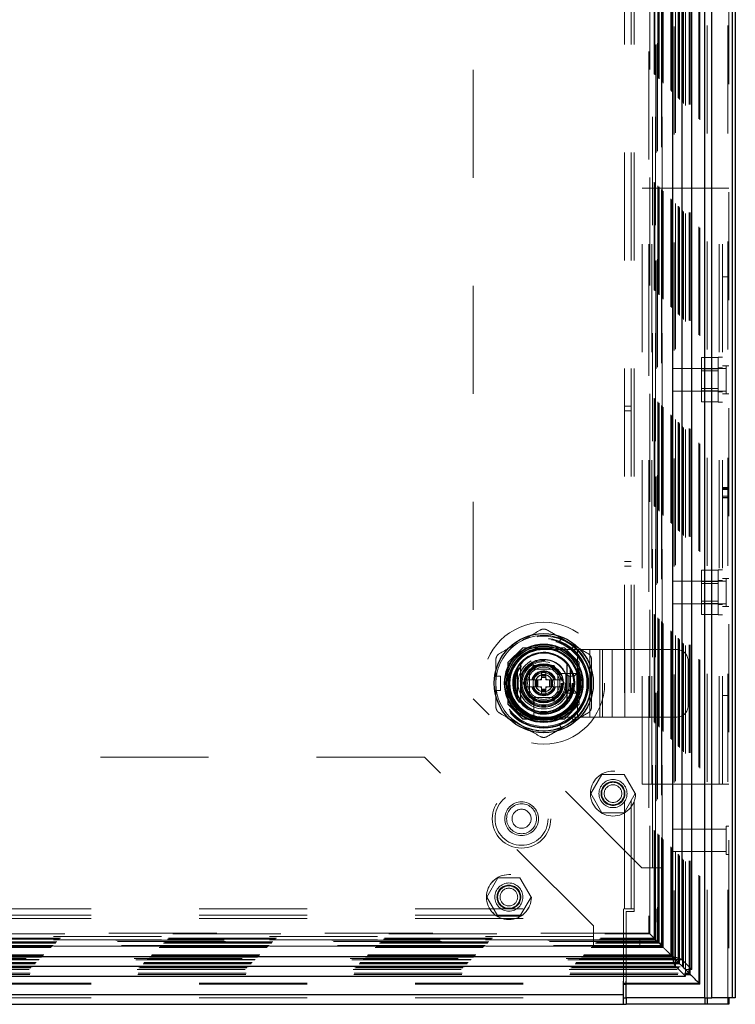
# Model space of a CAD drawing. Header units: inches. Extents: x 0.2 to 10.7, y 0.2 to 7.9.
# Tile 50 of 105: x 4.4 to 5, y 2.9 to 3.8. Entities that reach past the tile are written whole.
import ezdxf

# ---------------------------------------------------------------- set-up
doc = ezdxf.new("R2010")
doc.units = ezdxf.units.IN
doc.header["$MEASUREMENT"] = 0
doc.linetypes.add('HIDDEN', pattern=[0.075, 0.05, -0.025])

msp = doc.modelspace()

# ---------------------------------------------------------------- linework, layer by layer
at = {"color": 7, "linetype": 'HIDDEN', "lineweight": 18}
for p, q in [((5.0229289, 2.9101612), (5.0229289, 4.8548104)), ((5.0238076, 4.8559907), (5.0238076, 2.9101612)), ((5.0017316, 2.9101612), (5.0017316, 4.8455779)), ((5.003853, 2.9101612), (5.003853, 4.8458368)), ((4.996145, 2.9237953), (4.996145, 4.8323441)), ((4.9970689, 2.9228857), (4.9970689, 4.833257)), ((4.9768194, 2.9431107), (4.9768194, 4.8130159)), ((4.9772267, 2.9427136), (4.9772267, 4.8134257)), ((4.9773764, 2.9425639), (4.9773764, 4.8135754)), ((4.9781903, 2.94175), (4.9781903, 4.8143894)), ((4.981035, 2.9389019), (4.981035, 4.8172358)), ((4.98194, 2.9380002), (4.98194, 4.8181391)), ((4.9836423, 2.9362656), (4.9836423, 4.8198737)), ((4.9870087, 2.9370649), (4.9870087, 4.8190745)), ((4.9881419, 2.936958), (4.9881419, 4.8191814)), ((4.9700408, 2.9498995), (4.9700408, 4.8062399)), ((4.9707716, 2.9491687), (4.9707716, 4.8069706)), ((4.9716033, 4.807844), (4.9716033, 2.9482953)), ((4.9720739, 2.9478663), (4.9720739, 4.808273)), ((4.9731987, 4.8093946), (4.9731987, 2.9467471)), ((4.9743929, 2.9455474), (4.9743929, 4.810592)), ((4.9745269, 4.8107281), (4.9745269, 2.9454116)), ((4.9745577, 2.9453502), (4.9745577, 4.8107892)), ((4.9580284, 2.9619119), (4.9580284, 4.7942275)), ((4.9589576, 2.9609827), (4.9589576, 4.7951567)), ((4.9591986, 2.9607417), (4.9591986, 4.7953977)), ((4.9591986, 2.9607417), (4.9591986, 4.7953977)), ((4.9614426, 4.7976516), (4.9614426, 2.9584578)), ((4.9614903, 2.95845), (4.9614903, 4.7976893)), ((4.9619069, 2.9580334), (4.9619069, 4.798106)), ((4.9619069, 4.798106), (4.9619069, 2.9580334)), ((4.9621108, 2.9578527), (4.9621108, 4.7982795)), ((4.9623236, 2.9576167), (4.9623236, 4.7985227)), ((4.9631569, 2.9567834), (4.9631569, 4.799356)), ((4.9498185, 4.7860162), (4.9498185, 2.9701239)), ((4.9505469, 2.9693934), (4.9505469, 4.786746)), ((4.9546374, 2.9653029), (4.9546374, 4.7908364)), ((4.9554104, 2.9645299), (4.9554104, 4.7916095)), ((4.9561177, 4.7923363), (4.9561177, 2.963804)), ((4.9577403, 4.7939393), (4.9577403, 2.9622)), ((4.9272243, 2.9925779), (4.9272243, 4.7634945)), ((4.9332243, 2.9925779), (4.9332243, 4.7634945)), ((4.9362243, 2.9925779), (4.9362243, 4.7634945)), ((4.9362243, 2.9925779), (4.9362243, 4.7634945)), ((4.9530511, 4.725528), (4.9530511, 3.0306113)), ((4.9530511, 4.725528), (4.9530511, 3.0306113)), ((4.9560511, 4.725528), (4.9560511, 3.0306113)), ((4.9620511, 4.725528), (4.9620511, 3.0306113)), ((4.7870511, 4.569278), (4.7870511, 3.1868613)), ((4.943641, 3.1079112), (4.943641, 3.6597445)), ((4.943641, 3.6597445), (4.949641, 3.6597445)), ((4.949641, 3.1079112), (4.949641, 3.6597445)), ((4.952641, 3.6597445), (4.949641, 3.6597445)), ((4.952641, 3.1079112), (4.952641, 3.6597445)), ((4.952641, 3.1079112), (4.952641, 3.6597445)), ((5.0148076, 3.6597445), (4.952641, 3.6597445)), ((5.0148076, 3.1079112), (5.0148076, 3.6597445)), ((5.0238076, 3.6597445), (5.0148076, 3.6597445)), ((5.0148076, 3.1079112), (5.0148076, 3.6597445)), ((5.0178076, 3.1079112), (5.0178076, 3.6597445)), ((5.0238076, 3.577505), (5.0178076, 3.577505)), ((5.0140576, 3.5027405), (4.998641, 3.5027405)), ((4.998641, 3.5027405), (4.998641, 3.4924925)), ((5.0140576, 3.4614112), (5.0140576, 3.5030779)), ((5.0178076, 3.5030779), (5.0140576, 3.5030779)), ((4.9717243, 3.4926612), (4.9717243, 3.4718279)), ((5.0212035, 3.4926612), (4.9717243, 3.4926612)), ((5.0140576, 3.4924925), (4.998641, 3.4924925)), ((4.998641, 3.4924925), (4.998641, 3.4719966)), ((5.0178076, 3.4932862), (5.0140576, 3.4932862)), ((5.0238076, 3.4952654), (5.0178076, 3.4952654)), ((5.0212035, 3.4952654), (5.0212035, 3.4692237)), ((5.0140576, 3.490407), (4.998641, 3.490407)), ((4.998641, 3.474082), (5.0140576, 3.474082)), ((4.9717243, 3.4718279), (5.0212035, 3.4718279)), ((5.0140576, 3.4719966), (4.998641, 3.4719966)), ((4.998641, 3.4719966), (4.998641, 3.4617486)), ((5.0140576, 3.4712029), (5.0178076, 3.4712029)), ((5.0238076, 3.4692237), (5.0178076, 3.4692237)), ((4.9332243, 3.4577862), (4.9272243, 3.4577862)), ((5.0140576, 3.4617486), (4.998641, 3.4617486)), ((5.0140576, 3.4614112), (5.0178076, 3.4614112)), ((4.9272243, 3.4536195), (4.9332243, 3.4536195)), ((5.0238076, 3.382445), (5.0178076, 3.382445)), ((5.0238076, 3.3820447), (5.0178076, 3.3820447)), ((5.0238076, 3.3818045), (5.0178076, 3.3818045)), ((5.0238076, 3.3809842), (5.0178076, 3.3809842)), ((5.0238076, 3.3805555), (5.0178076, 3.3805555)), ((5.0238076, 3.3744704), (5.0178076, 3.3744704)), ((5.0238076, 3.3734456), (5.0178076, 3.3734456)), ((5.0178076, 3.3732279), (5.0238076, 3.3732279)), ((5.0238076, 3.3730612), (5.0178076, 3.3730612)), ((4.9272243, 3.3140362), (4.9332243, 3.3140362)), ((4.9272243, 3.3098695), (4.9332243, 3.3098695)), ((5.0140576, 3.3059071), (4.998641, 3.3059071)), ((4.998641, 3.3059071), (4.998641, 3.2956592)), ((5.0140576, 3.2645779), (5.0140576, 3.3062445)), ((5.0178076, 3.3062445), (5.0140576, 3.3062445)), ((4.9717243, 3.2958279), (4.9717243, 3.2749945)), ((5.0212035, 3.2958279), (4.9717243, 3.2958279)), ((5.0140576, 3.2956592), (4.998641, 3.2956592)), ((4.998641, 3.2956592), (4.998641, 3.2751632)), ((5.0140576, 3.2935737), (4.998641, 3.2935737)), ((5.0178076, 3.2964529), (5.0140576, 3.2964529)), ((5.0238076, 3.298432), (5.0178076, 3.298432)), ((5.0212035, 3.298432), (5.0212035, 3.2723904)), ((4.9717243, 3.2749945), (5.0212035, 3.2749945)), ((4.998641, 3.2772487), (5.0140576, 3.2772487)), ((5.0140576, 3.2751632), (4.998641, 3.2751632)), ((4.998641, 3.2751632), (4.998641, 3.2649153)), ((5.0140576, 3.2743695), (5.0178076, 3.2743695)), ((5.0238076, 3.2723904), (5.0178076, 3.2723904)), ((5.0140576, 3.2649153), (4.998641, 3.2649153)), ((5.0140576, 3.2645779), (5.0178076, 3.2645779)), ((4.8667404, 3.2392762), (4.8688725, 3.242969)), ((4.8667404, 3.2392762), (4.8781056, 3.2327145)), ((4.8802376, 3.2364074), (4.8688725, 3.242969)), ((4.8781056, 3.2327145), (4.8802376, 3.2364074)), ((4.8330097, 3.2341392), (4.8193011, 3.2204306)), ((4.8331597, 3.2342891), (4.8330097, 3.2341392)), ((4.8715092, 3.2341392), (4.8330097, 3.2341392)), ((4.8716591, 3.2342891), (4.8331597, 3.2342891)), ((4.8674441, 3.2341392), (4.8373747, 3.2341392)), ((4.8524077, 3.2325824), (4.8836577, 3.2325824)), ((4.8852178, 3.2204306), (4.8715092, 3.2341392)), ((4.8853677, 3.2205805), (4.8716591, 3.2342891)), ((4.8836577, 3.1700824), (4.8836577, 3.2325824)), ((4.8836577, 3.2325824), (4.9068342, 3.2325824)), ((4.8836577, 3.1700824), (4.8836577, 3.2325824)), ((4.895246, 3.1700824), (4.895246, 3.2325824)), ((4.9043021, 3.1700824), (4.9043021, 3.2325824)), ((4.9068342, 3.1700824), (4.9068342, 3.2325824)), ((4.9068342, 3.2325824), (4.9158903, 3.2325824)), ((4.9158903, 3.1700824), (4.9158903, 3.2325824)), ((4.9158903, 3.2325824), (4.9274785, 3.2325824)), ((4.9274785, 3.1700824), (4.9274785, 3.2325824)), ((4.9274785, 3.2325824), (4.9757411, 3.2325824)), ((4.9274785, 3.1700824), (4.9274785, 3.2325824)), ((4.8193011, 3.2204306), (4.8193011, 3.1819311)), ((4.819451, 3.2205805), (4.819451, 3.1820811)), ((4.8334674, 3.2013308), (4.8429384, 3.217735)), ((4.8429384, 3.217735), (4.8618804, 3.217735)), ((4.8618804, 3.217735), (4.8713513, 3.2013308)), ((4.8852178, 3.1819311), (4.8852178, 3.2204306)), ((4.8853677, 3.1820811), (4.8853677, 3.2205805)), ((4.9861577, 3.1804991), (4.9861577, 3.2221658)), ((4.819601, 3.2163655), (4.819601, 3.1862961)), ((4.8392827, 3.2144574), (4.8392827, 3.1882074)), ((4.8655327, 3.2144574), (4.8392827, 3.2144574)), ((4.839286, 3.2108974), (4.839286, 3.1917642)), ((4.861976, 3.2144541), (4.8428428, 3.2144541)), ((4.8504409, 3.2111733), (4.8504409, 3.2093688)), ((4.8504409, 3.2111733), (4.8543779, 3.2111733)), ((4.8504409, 3.2093688), (4.8543779, 3.2093688)), ((4.8504409, 3.2093688), (4.8504409, 3.2087127)), ((4.8504409, 3.2087127), (4.8543779, 3.2087127)), ((4.8504409, 3.2087127), (4.8504409, 3.2084244)), ((4.8504409, 3.2084244), (4.8504409, 3.2073605)), ((4.8504409, 3.2084244), (4.8543779, 3.2084244)), ((4.8543779, 3.2111733), (4.8543779, 3.2093688)), ((4.8543779, 3.2093688), (4.8543779, 3.2087127)), ((4.8543779, 3.2087127), (4.8543779, 3.2084244)), ((4.8543779, 3.2084244), (4.8543779, 3.2073605)), ((4.8655327, 3.1882074), (4.8655327, 3.2144574)), ((4.8655327, 3.1917642), (4.8655327, 3.2108974)), ((4.8796072, 3.2105171), (4.8660001, 3.2105171)), ((4.8730327, 3.1921658), (4.8730327, 3.2104991)), ((4.8755327, 3.2079991), (4.8730327, 3.2104991)), ((4.8730327, 3.2104991), (4.8830327, 3.2104991)), ((4.8805327, 3.2079991), (4.8830327, 3.2104991)), ((4.8830327, 3.2104991), (4.8830327, 3.1921658)), ((4.8852178, 3.1862961), (4.8852178, 3.2163655)), ((4.808118, 3.2078925), (4.8123822, 3.2078925)), ((4.808118, 3.1947691), (4.808118, 3.2078925)), ((4.8123822, 3.1947691), (4.8123822, 3.2078925)), ((4.8429384, 3.1849266), (4.8334674, 3.2013308)), ((4.8443713, 3.2046116), (4.8353616, 3.2046116)), ((4.8443713, 3.2046116), (4.8443713, 3.1980499)), ((4.8450275, 3.2046116), (4.8443713, 3.2046116)), ((4.8450275, 3.2046116), (4.8450275, 3.1980499)), ((4.8453158, 3.2046116), (4.8450275, 3.2046116)), ((4.8463796, 3.2046116), (4.8453158, 3.2046116)), ((4.8453158, 3.2046116), (4.8453158, 3.1980499)), ((4.8470756, 3.2046116), (4.8463796, 3.2046116)), ((4.8463796, 3.2046116), (4.8463796, 3.1980499)), ((4.8470756, 3.2046116), (4.8470756, 3.1980499)), ((4.8504409, 3.2046116), (4.8470756, 3.2046116)), ((4.8504409, 3.2073605), (4.8504409, 3.2066646)), ((4.8504409, 3.2073605), (4.8543779, 3.2073605)), ((4.8504409, 3.2066646), (4.8504409, 3.2046116)), ((4.8504409, 3.2066646), (4.8543779, 3.2066646)), ((4.8543779, 3.2073605), (4.8543779, 3.2066646)), ((4.8543779, 3.2066646), (4.8543779, 3.2046116)), ((4.8577432, 3.2046116), (4.8543779, 3.2046116)), ((4.8584391, 3.2046116), (4.8577432, 3.2046116)), ((4.8577432, 3.2046116), (4.8577432, 3.1980499)), ((4.8584391, 3.2046116), (4.8584391, 3.1980499)), ((4.859503, 3.2046116), (4.8584391, 3.2046116)), ((4.859503, 3.2046116), (4.859503, 3.1980499)), ((4.8597913, 3.2046116), (4.859503, 3.2046116)), ((4.8597913, 3.2046116), (4.8597913, 3.1980499)), ((4.8604474, 3.2046116), (4.8597913, 3.2046116)), ((4.8604474, 3.2046116), (4.8604474, 3.1980499)), ((4.8694571, 3.2046116), (4.8604474, 3.2046116)), ((4.8713513, 3.2013308), (4.8618804, 3.1849266)), ((4.8755327, 3.1946658), (4.8755327, 3.2079991)), ((4.8755327, 3.2079991), (4.8805327, 3.2079991)), ((4.8805327, 3.2079991), (4.8805327, 3.1946658)), ((4.808118, 3.1947691), (4.8123822, 3.1947691)), ((4.8443713, 3.1980499), (4.8353616, 3.1980499)), ((4.8450275, 3.1980499), (4.8443713, 3.1980499)), ((4.8453158, 3.1980499), (4.8450275, 3.1980499)), ((4.8463796, 3.1980499), (4.8453158, 3.1980499)), ((4.8470756, 3.1980499), (4.8463796, 3.1980499)), ((4.8504409, 3.1980499), (4.8470756, 3.1980499)), ((4.8504409, 3.1980499), (4.8504409, 3.195997)), ((4.8504409, 3.195997), (4.8504409, 3.195301)), ((4.8504409, 3.195997), (4.8543779, 3.195997)), ((4.8504409, 3.195301), (4.8543779, 3.195301)), ((4.8504409, 3.195301), (4.8504409, 3.1942372)), ((4.8504409, 3.1942372), (4.8543779, 3.1942372)), ((4.8504409, 3.1942372), (4.8504409, 3.1939489)), ((4.8504409, 3.1939489), (4.8543779, 3.1939489)), ((4.8504409, 3.1939489), (4.8504409, 3.1932927)), ((4.8504409, 3.1932927), (4.8543779, 3.1932927)), ((4.8504409, 3.1932927), (4.8504409, 3.1914883)), ((4.8504409, 3.1914883), (4.8543779, 3.1914883)), ((4.8543779, 3.1980499), (4.8543779, 3.195997)), ((4.8577432, 3.1980499), (4.8543779, 3.1980499)), ((4.8543779, 3.195997), (4.8543779, 3.195301)), ((4.8543779, 3.195301), (4.8543779, 3.1942372)), ((4.8543779, 3.1942372), (4.8543779, 3.1939489)), ((4.8543779, 3.1939489), (4.8543779, 3.1932927)), ((4.8543779, 3.1932927), (4.8543779, 3.1914883)), ((4.8584391, 3.1980499), (4.8577432, 3.1980499)), ((4.859503, 3.1980499), (4.8584391, 3.1980499)), ((4.8597913, 3.1980499), (4.859503, 3.1980499)), ((4.8604474, 3.1980499), (4.8597913, 3.1980499)), ((4.8694571, 3.1980499), (4.8604474, 3.1980499)), ((4.8755327, 3.1946658), (4.8730327, 3.1921658)), ((4.8830327, 3.1921658), (4.8730327, 3.1921658)), ((4.8805327, 3.1946658), (4.8755327, 3.1946658)), ((4.8805327, 3.1946658), (4.8830327, 3.1921658)), ((5.0238076, 3.1901508), (5.0178076, 3.1901508)), ((4.9433011, 3.0306113), (4.7870511, 3.1868613)), ((4.8193011, 3.1819311), (4.8330097, 3.1682225)), ((4.819451, 3.1820811), (4.8331597, 3.1683724)), ((4.8392827, 3.1882074), (4.8655327, 3.1882074)), ((4.8428428, 3.1882074), (4.861976, 3.1882074)), ((4.8618804, 3.1849266), (4.8429384, 3.1849266)), ((4.843223, 3.18774), (4.843223, 3.1741329)), ((4.8715092, 3.1682225), (4.8852178, 3.1819311)), ((4.8852178, 3.1819311), (4.8853677, 3.1820811)), ((4.8330097, 3.1682225), (4.8715092, 3.1682225)), ((4.8331597, 3.1683724), (4.8716591, 3.1683724)), ((4.8373747, 3.1685224), (4.8674441, 3.1685224)), ((4.8524077, 3.1700824), (4.8836577, 3.1700824)), ((4.8781056, 3.169947), (4.8667404, 3.1633854)), ((4.8688725, 3.1596925), (4.8667404, 3.1633854)), ((4.8802376, 3.1662542), (4.8688725, 3.1596925)), ((4.8802376, 3.1662542), (4.8781056, 3.169947)), ((4.8836577, 3.1700824), (4.9068342, 3.1700824)), ((4.9068342, 3.1700824), (4.9158903, 3.1700824)), ((4.9158903, 3.1700824), (4.9274785, 3.1700824)), ((4.9274785, 3.1700824), (4.9757411, 3.1700824)), ((4.7421068, 3.1329308), (3.3175234, 3.1329308)), ((4.8983568, 2.9766808), (4.7421068, 3.1329308)), ((4.9063031, 3.1169725), (4.8960552, 3.0992225)), ((4.9267991, 3.1169725), (4.9063031, 3.1169725)), ((4.937047, 3.0992225), (4.9267991, 3.1169725)), ((4.8960552, 3.0992225), (4.9063031, 3.0814725)), ((4.9267991, 3.0814725), (4.937047, 3.0992225)), ((4.943641, 3.1079112), (4.949641, 3.1079112)), ((4.952641, 3.1079112), (4.949641, 3.1079112)), ((5.0148076, 3.1079112), (4.952641, 3.1079112)), ((5.0238076, 3.1079112), (5.0148076, 3.1079112)), ((4.9623424, 2.9576215), (4.9623384, 3.0945326)), ((4.9063031, 3.0814725), (4.9267991, 3.0814725)), ((4.9717243, 3.0664112), (4.9717243, 3.0455779)), ((5.0212035, 3.0664112), (4.9717243, 3.0664112)), ((5.0212035, 3.0690154), (5.0212035, 3.0429737)), ((5.0238076, 3.0690154), (5.0212035, 3.0690154)), ((4.9717243, 3.0455779), (5.0212035, 3.0455779)), ((5.0212035, 3.0429737), (5.0238076, 3.0429737)), ((4.9530511, 3.0306113), (4.9433011, 3.0306113)), ((4.9620511, 3.0306113), (4.9530511, 3.0306113)), ((4.9560511, 3.0306113), (4.9560511, 2.9606113)), ((4.9620511, 3.0306113), (4.9620511, 2.9606113)), ((4.8098865, 3.0211808), (4.7996385, 3.0034308)), ((4.8303824, 3.0211808), (4.8098865, 3.0211808)), ((4.8406304, 3.0034308), (4.8303824, 3.0211808)), ((4.7996385, 3.0034308), (4.8098865, 2.9856808)), ((4.8303824, 2.9856808), (4.8406304, 3.0034308)), ((3.1333835, 2.9925779), (4.9262318, 2.9925779)), ((4.9262318, 2.9835779), (4.9262318, 2.9925779)), ((4.9362243, 2.9925779), (4.9272243, 2.9925779)), ((4.9287243, 2.9254961), (4.9287243, 2.9900779)), ((4.9287243, 2.9900779), (4.9362243, 2.9900779)), ((4.9362243, 2.9900779), (4.9362243, 2.9925779)), ((3.1333835, 2.9865779), (4.9262318, 2.9865779)), ((3.1333835, 2.9835779), (4.9262318, 2.9835779)), ((3.1333835, 2.9835779), (4.9262318, 2.9835779)), ((4.8098865, 2.9856808), (4.8303824, 2.9856808)), ((4.9262318, 2.9254961), (4.9262318, 2.9835779)), ((4.8983568, 2.9669308), (4.8983568, 2.9766808)), ((4.9577403, 2.9622), (3.1018343, 2.9622)), ((4.9563872, 2.96357), (3.1031631, 2.96357)), ((4.9563323, 2.9636136), (3.1032359, 2.9636136)), ((3.1041641, 2.9645299), (4.9554104, 2.9645299)), ((3.1049372, 2.9653029), (4.9546374, 2.9653029)), ((3.1090276, 2.9693934), (4.9505469, 2.9693934)), ((4.949835, 2.970127), (3.1097449, 2.970127)), ((4.8983568, 2.9669308), (3.1612734, 2.9669308)), ((4.8983568, 2.9669308), (3.1612734, 2.9669308)), ((4.8983568, 2.9639308), (3.1612734, 2.9639308)), ((4.8983568, 2.9579308), (4.8983568, 2.9669308)), ((4.9415234, 2.9639308), (4.8983568, 2.9639308)), ((4.9415234, 2.9639308), (4.9415234, 2.9579308)), ((4.9546374, 2.9653029), (4.9505469, 2.9693934)), ((4.9554104, 2.9645299), (4.9546374, 2.9653029)), ((4.9564395, 2.9635008), (4.9554104, 2.9645299)), ((4.9577403, 2.9622), (4.9580284, 2.9619119)), ((3.0964176, 2.9567834), (4.9631569, 2.9567834)), ((3.097251, 2.9576167), (4.9623236, 2.9576167)), ((3.0972755, 2.9576107), (4.9623146, 2.9576107)), ((3.0974167, 2.9577757), (4.9621479, 2.9577757)), ((3.0976676, 2.9580334), (4.9619069, 2.9580334)), ((3.0976676, 2.9580334), (4.9619069, 2.9580334)), ((4.9615135, 2.9584631), (3.0980514, 2.9584631)), ((3.0980843, 2.95845), (4.9614903, 2.95845)), ((3.100376, 2.9607417), (4.9591986, 2.9607417)), ((3.100376, 2.9607417), (4.9591986, 2.9607417)), ((3.1006169, 2.9609827), (4.9589576, 2.9609827)), ((3.1015461, 2.9619119), (4.9580284, 2.9619119)), ((4.8983568, 2.9579308), (3.1612734, 2.9579308)), ((4.9415234, 2.9579308), (4.8983568, 2.9579308)), ((4.9620511, 2.9606113), (4.9560511, 2.9606113)), ((4.9623236, 2.9576167), (4.9589576, 2.9609827)), ((4.9623146, 2.9576256), (4.9623187, 2.9576215)), ((4.9631569, 2.9567834), (4.9623236, 2.9576167)), ((4.9746339, 2.945317), (3.0849438, 2.945317)), ((3.0850261, 2.9453409), (4.9745485, 2.9453409)), ((3.0851816, 2.9455474), (4.9743929, 2.9455474)), ((4.9732073, 2.9467159), (3.086368, 2.9467159)), ((3.0875006, 2.9478663), (4.9720739, 2.9478663)), ((3.0879712, 2.9482953), (4.9716033, 2.9482953)), ((3.088803, 2.9491687), (4.9707716, 2.9491687)), ((3.0895337, 2.9498995), (4.9700408, 2.9498995)), ((4.9707716, 2.9491687), (4.9700408, 2.9498995)), ((4.9717605, 2.9481798), (4.9707716, 2.9491687)), ((3.0759416, 2.9362564), (4.983633, 2.9362564)), ((3.0776345, 2.9380002), (4.98194, 2.9380002)), ((3.0786183, 2.9389898), (4.9809524, 2.9389898)), ((3.0813842, 2.94175), (4.9781903, 2.94175)), ((3.0821982, 2.9425639), (4.9773764, 2.9425639)), ((3.0823479, 2.9427136), (4.9772267, 2.9427136)), ((3.0825794, 2.9429411), (4.976981, 2.9429411)), ((4.9830844, 2.9368559), (4.98194, 2.9380002)), ((4.983041, 2.9368483), (4.983633, 2.9362564)), ((4.9836423, 2.9362656), (4.9830511, 2.9368568)), ((4.983633, 2.930763), (4.983633, 2.9362564)), ((4.9891573, 2.9362656), (4.9836423, 2.9362656)), ((4.9848425, 2.9350978), (4.9881613, 2.9317787)), ((3.0766352, 2.9317984), (4.9829394, 2.9317984)), ((3.0767421, 2.9329316), (4.9828325, 2.9329316)), ((3.1333835, 2.9237953), (4.9262318, 2.9237953)), ((3.1333835, 2.9228626), (4.9262318, 2.9228626)), ((4.9287243, 2.9237953), (4.996145, 2.9237953)), ((4.9287243, 2.9228626), (4.9970431, 2.9228626)), ((4.996145, 2.9237953), (4.9944962, 2.925453)), ((3.1333835, 2.9131612), (4.9262318, 2.9131612)), ((3.1333835, 2.9101612), (4.9262318, 2.9101612))]:
    msp.add_line(p, q, dxfattribs=at)
at = {"color": 7, "linetype": 'Continuous', "lineweight": 25}
for p, q in [((5.0271716, 2.9101612), (5.0271716, 4.8548104)), ((5.0298076, 4.8559907), (5.0298076, 2.9101612)), ((5.0017316, 2.9101612), (5.0017316, 4.8455779)), ((5.0080956, 2.9101612), (5.0080956, 4.8458368)), ((4.9895511, 2.9362656), (4.9895511, 4.8198737)), ((4.9716033, 4.807844), (4.9716033, 2.9482953)), ((4.9804666, 2.9453502), (4.9804666, 4.8107892)), ((4.8278031, 3.2150188), (4.8278031, 3.1876428)), ((4.8770157, 3.2150188), (4.8770157, 3.1876428)), ((3.0879712, 2.9482953), (4.9716033, 2.9482953)), ((4.9745739, 2.9453664), (4.9717605, 2.9481798)), ((4.9745485, 2.939432), (4.9745485, 2.9453409)), ((4.9745485, 2.9453409), (4.983041, 2.9368483)), ((4.9804666, 2.9453502), (4.9745577, 2.9453502)), ((4.9830511, 2.9368568), (4.9745577, 2.9453502)), ((4.9895511, 2.9362656), (4.9804666, 2.9453502)), ((3.0850261, 2.939432), (4.9745485, 2.939432)), ((4.9745485, 2.939432), (4.983633, 2.9303475)), ((4.9870087, 2.9329316), (4.9830844, 2.9368559)), ((4.9870087, 2.9329316), (4.9870087, 2.9370649)), ((4.9881419, 2.9317984), (4.9881419, 2.936958)), ((4.9895511, 2.9362656), (4.9891573, 2.9362656)), ((3.0759416, 2.9303475), (4.983633, 2.9303475)), ((4.9828325, 2.9329316), (4.9870087, 2.9329316)), ((4.9829394, 2.9317984), (4.9881419, 2.9317984)), ((4.983633, 2.9303475), (4.983633, 2.930763)), ((4.9881419, 2.9317984), (4.9870087, 2.9329316)), ((4.9262318, 2.9131612), (4.9262318, 2.9254961)), ((4.9262318, 2.9237953), (4.9287243, 2.9237953)), ((4.9262318, 2.9228626), (4.9287243, 2.9228626)), ((4.9287243, 2.9101612), (4.9287243, 2.9254961)), ((3.1333835, 2.9131612), (4.9262318, 2.9131612)), ((4.9262318, 2.9041612), (4.9262318, 2.9131612)), ((4.9262318, 2.9101612), (4.9287243, 2.9101612)), ((5.0017316, 2.9101612), (4.9287243, 2.9101612)), ((4.9287318, 2.9101612), (4.9287318, 2.9041612)), ((5.0017316, 2.9101612), (5.0080956, 2.9101612)), ((5.0017349, 2.9101612), (5.0017349, 2.9041612)), ((5.0038539, 2.9101612), (5.0038539, 2.9041612)), ((5.0271716, 2.9101612), (5.0080956, 2.9101612)), ((5.0229299, 2.9101612), (5.0229299, 2.9041612)), ((5.0238076, 2.9101612), (5.0238076, 2.9041612)), ((5.0298076, 2.9101612), (5.0271716, 2.9101612)), ((3.1333835, 2.9041612), (4.9262318, 2.9041612)), ((4.9262318, 2.9041612), (4.9287318, 2.9041612)), ((5.0017349, 2.9041612), (4.9287318, 2.9041612)), ((5.0038539, 2.9041612), (5.0017349, 2.9041612)), ((5.0229299, 2.9041612), (5.0038539, 2.9041612)), ((5.0238076, 2.9041612), (5.0229299, 2.9041612))]:
    msp.add_line(p, q, dxfattribs=at)
at = {"color": 7, "linetype": 'HIDDEN', "lineweight": 18, "flags": 128}
for points in [[(4.8745551, 3.2396882), (4.8693589, 3.2422506), (4.8686281, 3.2425458)], [(4.8799933, 3.2359841), (4.8793722, 3.2364695), (4.8745551, 3.2396882)], [(4.8086068, 3.2078925), (4.808497, 3.207112), (4.808118, 3.2013308)], [(4.808118, 3.2013308), (4.808497, 3.1955496), (4.8086068, 3.1947691)], [(4.8686281, 3.1601158), (4.8693589, 3.1604109), (4.8745551, 3.1629734)], [(4.8745551, 3.1629734), (4.8793722, 3.1661921), (4.8799933, 3.1666775)]]:
    msp.add_lwpolyline(points, dxfattribs=at)
at = {"color": 7, "linetype": 'HIDDEN', "lineweight": 18}
for centre, radius in [((4.8524094, 3.2013308), 0.0564167), ((4.8523011, 3.201153), 0.04375), ((4.8524094, 3.2013308), 0.0415329), ((4.8524094, 3.2013308), 0.0415026), ((4.8524094, 3.2013308), 0.0408935), ((4.8524094, 3.2013308), 0.0400262), ((4.8524094, 3.2013308), 0.0362533), ((4.8524094, 3.2013308), 0.0360892), ((4.8524094, 3.2013308), 0.0337927), ((4.8524094, 3.2013308), 0.0334252), ((4.8524094, 3.2013308), 0.0319882), ((4.8524094, 3.2013308), 0.0270669), ((4.8524094, 3.2013308), 0.0264108), ((4.8524094, 3.2013308), 0.0264108), ((4.8524094, 3.2013308), 0.0262467), ((4.8524094, 3.2013308), 0.0237861), ((4.8524094, 3.2013308), 0.0209974), ((4.8524094, 3.2013308), 0.0200131), ((4.8524094, 3.2013308), 0.0172244), ((4.8524094, 3.2013308), 0.0164042), ((4.8524094, 3.2013308), 0.0162402), ((4.8524094, 3.2013308), 0.0149278), ((4.8524094, 3.2013308), 0.0098425), ((4.8524094, 3.2013308), 0.0080659), ((4.8524094, 3.2013308), 0.0078297), ((4.9165511, 3.0992225), 0.0208333), ((4.9165511, 3.0992225), 0.0130208), ((4.9165511, 3.0992225), 0.0110417), ((4.9165511, 3.0992225), 0.0104167), ((4.831891, 3.0759112), 0.0270833), ((4.831891, 3.0759112), 0.0245833), ((4.831891, 3.0759112), 0.0245833), ((4.9165511, 3.0992225), 0.0081625), ((4.831891, 3.0759112), 0.015625), ((4.831891, 3.0759112), 0.0138333), ((4.831891, 3.0759112), 0.0088333), ((4.8201344, 3.0034308), 0.0208333), ((4.8201901, 3.0034308), 0.0208333), ((4.8201344, 3.0034308), 0.0130208), ((4.8201344, 3.0034308), 0.0110417), ((4.8201344, 3.0034308), 0.0104167), ((4.8201344, 3.0034308), 0.0081625)]:
    msp.add_circle(centre, radius, dxfattribs=at)
at = {"color": 7, "linetype": 'Continuous', "lineweight": 25}
for radius in [0.0459318, 0.0362814, 0.0358174, 0.0344488, 0.0328084, 0.0321054, 0.0180446]:
    msp.add_circle((4.8524094, 3.2013308), radius, dxfattribs=at)
at = {"color": 7, "linetype": 'HIDDEN', "lineweight": 18}
for centre, radius, start, end in [((4.8524094, 3.2013308), 0.0442913, 68.5196243, 120), ((4.8524094, 3.2013308), 0.0442913, 120, 171.4803757), ((4.8524094, 3.2013308), 0.0442913, 0, 51.4803757), ((4.8524077, 3.2013324), 0.03125, 90, 270), ((4.8524094, 3.2013308), 0.0287073, 18.6629249, 251.3370751), ((4.9757411, 3.2221658), 0.0104167, 0, 90), ((4.8524094, 3.2013308), 0.0218176, 7.3528467, 175.552299), ((4.8524094, 3.2013308), 0.0221457, 10.98225, 167.5591528), ((4.8524094, 3.2013308), 0.0173027, 108.5459072, 131.4540928), ((4.8524094, 3.2013308), 0.0173027, 48.5459072, 71.4540928), ((4.8524094, 3.2013308), 0.0114829, 16.6015496, 163.3984504), ((4.8524094, 3.2013308), 0.0108268, 17.6397014, 162.3602986), ((4.8524094, 3.2013308), 0.0287073, 251.3370751, 18.6629249), ((4.8524094, 3.2013308), 0.0173027, 168.5459072, 169.0697518), ((4.8524094, 3.2013308), 0.0045801, 115.4548319, 134.2475009), ((4.8524094, 3.2013308), 0.0218176, 270, 354.2412475), ((4.8524094, 3.2013308), 0.0045801, 45.7524991, 64.5451681), ((4.8524094, 3.2013308), 0.0173027, 10.9302482, 11.4540928), ((4.8524094, 3.2013308), 0.0442913, 308.5196243, 0), ((4.8524094, 3.2013308), 0.0442913, 188.5196243, 240), ((4.8524094, 3.2013308), 0.0221457, 191.9005369, 270), ((4.8524094, 3.2013308), 0.0218176, 189.0369276, 270), ((4.8524094, 3.2013308), 0.0173027, 190.9302482, 191.4540928), ((4.8524094, 3.2013308), 0.0114829, 196.6015496, 343.3984504), ((4.8524094, 3.2013308), 0.0108268, 197.6397014, 342.3602986), ((4.8524094, 3.2013308), 0.0045801, 225.7524991, 244.5451681), ((4.8524094, 3.2013308), 0.0221457, 270, 349.2593124), ((4.8524094, 3.2013308), 0.0045801, 295.4548319, 314.2475009), ((4.8524094, 3.2013308), 0.0173027, 348.5459072, 349.0697518), ((4.8524094, 3.2013308), 0.0173027, 228.5459072, 251.4540928), ((4.8524094, 3.2013308), 0.0173027, 288.5459072, 311.4540928), ((4.9757411, 3.1804991), 0.0104167, 270, 0), ((4.8524094, 3.2013308), 0.0442913, 240, 291.4803757)]:
    msp.add_arc(centre, radius, start, end, dxfattribs=at)
at = {"color": 7, "linetype": 'Continuous', "lineweight": 25}
for radius, start, end in [(0.0278871, 40.1191669, 139.8808331), (0.0281573, 150.9137041, 209.0862959), (0.0281573, 330.9137041, 29.0862959), (0.0278871, 220.1191669, 319.8808331)]:
    msp.add_arc((4.8524094, 3.2013308), radius, start, end, dxfattribs=at)
at = {"color": 7, "linetype": 'HIDDEN', "lineweight": 18}
for points, knots in [([(4.9563935, 4.7925883), (4.9564009, 4.7904471), (4.9564218, 4.7843682), (4.9564393, 4.7733328), (4.9564505, 4.7585871), (4.9564512, 4.7414454), (4.9564463, 4.7169301), (4.9564415, 4.6864947), (4.9564462, 4.6411191), (4.9564441, 4.5868053), (4.9564453, 4.468281), (4.9564442, 4.2353517), (4.9564447, 3.8474846), (4.9564453, 3.5062297), (4.9564443, 3.271277), (4.9564462, 3.1832842), (4.9564413, 3.1171512), (4.9564448, 3.0727358), (4.9564501, 3.0502931), (4.956451, 3.0290491), (4.9564399, 3.0103066), (4.9564143, 2.9946998), (4.956379, 2.9821402), (4.9563405, 2.9722023), (4.956311, 2.9663269), (4.9562992, 2.9637166), (4.9562988, 2.9636418)], [0, 0, 0, 0, 0.003512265, 0.009971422, 0.018101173, 0.027699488, 0.038088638, 0.058313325, 0.077622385, 0.112517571, 0.147403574, 0.27203617, 0.494588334, 0.783616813, 0.831792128, 0.879978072, 0.927950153, 0.940269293, 0.952832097, 0.964762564, 0.975115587, 0.983575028, 0.990362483, 0.995716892, 0.999877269, 1, 1, 1, 1]), ([(5.0178076, 3.3746606), (5.0188075, 3.3746629), (5.0208075, 3.3746676), (5.0228075, 3.3746629), (5.0238076, 3.3746606)], [0, 0, 0, 0, 0.49995448, 1, 1, 1, 1]), ([(4.8491285, 3.2505798), (4.8496266, 3.2508674), (4.8501523, 3.2510851), (4.8512584, 3.2513825), (4.8518355, 3.2514587), (4.8529777, 3.2514592), (4.853558, 3.2513827), (4.85466, 3.2510872), (4.8551922, 3.2508674), (4.8556902, 3.2505798)], [0, 0, 0, 0, 0.25, 0.25, 0.5, 0.5, 0.75, 0.75, 1, 1, 1, 1]), ([(4.808118, 3.223114), (4.808118, 3.2236891), (4.8081924, 3.2242533), (4.8084878, 3.2253599), (4.8087104, 3.2258977), (4.8092811, 3.2268872), (4.8096374, 3.2273515), (4.8104444, 3.2281581), (4.8109008, 3.228509), (4.8113989, 3.2287966)], [0, 0, 0, 0, 0.25, 0.25, 0.5, 0.5, 0.75, 0.75, 1, 1, 1, 1]), ([(4.8934199, 3.2287966), (4.8939179, 3.228509), (4.8943693, 3.2281626), (4.89518, 3.2273534), (4.8955345, 3.2268917), (4.896106, 3.2259027), (4.89633, 3.225362), (4.896625, 3.2242599), (4.8967007, 3.2236891), (4.8967007, 3.223114)], [0, 0, 0, 0, 0.25, 0.25, 0.5, 0.5, 0.75, 0.75, 1, 1, 1, 1]), ([(4.8830501, 3.2105171), (4.8830501, 3.2105171), (4.8829558, 3.2105171), (4.8825989, 3.2105171), (4.8823355, 3.2105171), (4.8816941, 3.2105171), (4.8813109, 3.2105171), (4.8804921, 3.2105171), (4.880051, 3.2105171), (4.8796072, 3.2105171)], [0, 0, 0, 0, 0.25, 0.25, 0.5, 0.5, 0.75, 0.75, 1, 1, 1, 1]), ([(4.8113989, 3.173865), (4.8109008, 3.1741525), (4.8104494, 3.174499), (4.8096388, 3.1753082), (4.8092843, 3.1757698), (4.8087128, 3.1767588), (4.8084888, 3.1772996), (4.8081937, 3.1784017), (4.808118, 3.1789724), (4.808118, 3.1795475)], [0, 0, 0, 0, 0.25, 0.25, 0.5, 0.5, 0.75, 0.75, 1, 1, 1, 1]), ([(4.843223, 3.1741329), (4.843223, 3.1736889), (4.843223, 3.173254), (4.843223, 3.1724287), (4.843223, 3.1720497), (4.843223, 3.1710825), (4.843223, 3.17069), (4.843223, 3.17069)], [0, 0, 0, 0, 0.25, 0.25, 0.5, 0.5, 1, 1, 1, 1]), ([(4.8967007, 3.1795475), (4.8967007, 3.1789724), (4.8966264, 3.1784083), (4.8963309, 3.1773016), (4.8961084, 3.1767638), (4.8955376, 3.1757744), (4.8951813, 3.17531), (4.8943744, 3.1745035), (4.893918, 3.1741525), (4.8934199, 3.173865)], [0, 0, 0, 0, 0.25, 0.25, 0.5, 0.5, 0.75, 0.75, 1, 1, 1, 1]), ([(4.8556902, 3.1520817), (4.8551922, 3.1517942), (4.8546664, 3.1515765), (4.8535603, 3.151279), (4.8529833, 3.1512029), (4.851841, 3.1512024), (4.8512607, 3.1512788), (4.8501588, 3.1515743), (4.8496266, 3.1517942), (4.8491285, 3.1520817)], [0, 0, 0, 0, 0.25, 0.25, 0.5, 0.5, 0.75, 0.75, 1, 1, 1, 1]), ([(4.9505469, 2.9693934), (4.9503584, 2.9695802), (4.9500899, 2.9698465), (4.9498681, 2.9700794), (4.9498258, 2.9701369), (4.9498456, 2.9701203), (4.9499171, 2.9700357), (4.9500605, 2.9698745), (4.9503728, 2.9695819), (4.9508598, 2.9690944), (4.9514599, 2.9684773), (4.9530628, 2.9668838), (4.9542679, 2.9656715), (4.955763, 2.9641774), (4.9561339, 2.9638068)], [0, 0, 0, 0, 0.11742846, 0.16734629, 0.19549189, 0.22230293, 0.24846809, 0.27362412, 0.31066262, 0.36279295, 0.43775814, 0.49621509, 0.87502931, 1, 1, 1, 1]), ([(4.9589576, 2.9609827), (4.958208, 2.9617285), (4.9572286, 2.9627029), (4.9563949, 2.9635524), (4.9561866, 2.9637626), (4.9561227, 2.9638126), (4.9561422, 2.9638096), (4.9561992, 2.9637653), (4.9562732, 2.9636869), (4.9563658, 2.9635816), (4.9565142, 2.9634231), (4.9568334, 2.9631112), (4.9578417, 2.9620913), (4.9586594, 2.9612777), (4.9593234, 2.9606169)], [0, 0, 0, 0, 0.35547859, 0.46443216, 0.50418229, 0.53388662, 0.55583159, 0.57773761, 0.58855947, 0.59958073, 0.62290755, 0.64620333, 0.71267346, 1, 1, 1, 1]), ([(4.9563323, 2.9636039), (4.9563068, 2.9636271), (4.9562621, 2.9636679), (4.9562631, 2.9636734), (4.9562919, 2.9636451), (4.9562953, 2.9636418)], [0, 0, 0, 0, 0.53704198, 0.94539709, 1, 1, 1, 1]), ([(4.9615135, 2.9584296), (4.9614709, 2.9584751), (4.9614146, 2.9585352), (4.9614606, 2.958481), (4.9615485, 2.9584032), (4.9617239, 2.9582284), (4.9619351, 2.9580038), (4.9623838, 2.9575538), (4.9631125, 2.9568295), (4.9643603, 2.9555797), (4.9665111, 2.953409), (4.9677401, 2.9523616), (4.9690013, 2.9509269), (4.9694295, 2.9505348), (4.9699741, 2.9499614), (4.9707448, 2.9491946), (4.9713396, 2.9485945), (4.9716784, 2.9482582), (4.9717392, 2.9481978)], [0, 0, 0, 0, 0.04354935, 0.05753047, 0.07683237, 0.09660739, 0.11774241, 0.1299539, 0.2011022, 0.27649843, 0.42599444, 0.76156706, 0.78017388, 0.80814973, 0.85938159, 0.90501568, 0.98294231, 1, 1, 1, 1]), ([(4.9768175, 2.9431107), (4.9768738, 2.943051), (4.977015, 2.9429012), (4.9771549, 2.9427783), (4.9772391, 2.9427043)], [0, 0, 0, 0, 0.398209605, 1, 1, 1, 1]), ([(4.9809524, 2.9389882), (4.981067, 2.9388723), (4.9812817, 2.938655), (4.9815186, 2.9384168), (4.9816352, 2.9383073), (4.9816608, 2.9382819), (4.9816636, 2.9382791), (4.9816646, 2.9382781), (4.9816648, 2.9382779), (4.9817068, 2.9382353), (4.9817908, 2.9381484), (4.9818878, 2.9380448), (4.9819505, 2.9379806), (4.9819756, 2.9379614), (4.9819514, 2.9379878), (4.98194, 2.9380002)], [0, 0, 0, 0, 0.2315804, 0.43392105, 0.48868938, 0.49320665, 0.49526699, 0.49551521, 0.49563854, 0.49568896, 0.5984639, 0.71869024, 0.82555084, 0.9179836, 1, 1, 1, 1]), ([(4.9962104, 2.9237308), (4.9963115, 2.9236309), (4.9965293, 2.9234158), (4.9967815, 2.9231422), (4.9969432, 2.9229929), (4.9970087, 2.9229365), (4.997031, 2.9228907), (4.9970518, 2.9228458), (4.9970727, 2.9228996), (4.9967189, 2.9232152), (4.9963751, 2.9235627), (4.996145, 2.9237953)], [0, 0, 0, 0, 0.08939648, 0.19242622, 0.22314945, 0.24086097, 0.25992668, 0.28998334, 0.39159407, 0.5927736, 1, 1, 1, 1])]:
    msp.add_open_spline(points, degree=3, knots=knots, dxfattribs=at)
for points in [[(4.8302637, 3.2396882), (4.8365764, 3.2433328), (4.842862, 3.2469618), (4.8491285, 3.2505798)], [(4.8688725, 3.242969), (4.8644638, 3.2455144), (4.8600711, 3.2480505), (4.8556902, 3.2505798)], [(4.8113989, 3.2287966), (4.8176654, 3.2324146), (4.823951, 3.2360436), (4.8302637, 3.2396882)], [(4.8934199, 3.2287966), (4.889039, 3.2313259), (4.8846464, 3.233862), (4.8802376, 3.2364074)], [(4.808118, 3.2078925), (4.808118, 3.2129832), (4.808118, 3.2180554), (4.808118, 3.223114)], [(4.8967007, 3.223114), (4.8967007, 3.2158781), (4.8967007, 3.2086201), (4.8967007, 3.2013308)], [(4.8967007, 3.2013308), (4.8967007, 3.1940415), (4.8967007, 3.1867835), (4.8967007, 3.1795475)], [(4.808118, 3.1795475), (4.808118, 3.1846062), (4.808118, 3.1896783), (4.808118, 3.1947691)], [(4.8302637, 3.1629734), (4.823951, 3.166618), (4.8176654, 3.170247), (4.8113989, 3.173865)], [(4.8934199, 3.173865), (4.889039, 3.1713357), (4.8846464, 3.1687996), (4.8802376, 3.1662542)], [(4.8491285, 3.1520817), (4.842862, 3.1556997), (4.8365764, 3.1593287), (4.8302637, 3.1629734)], [(4.8688725, 3.1596925), (4.8644638, 3.1571471), (4.8600711, 3.154611), (4.8556902, 3.1520817)]]:
    msp.add_open_spline(points, degree=3, dxfattribs=at)
at = {"color": 7, "linetype": 'Continuous', "lineweight": 25}
for points, knots in [([(4.8309307, 3.2191173), (4.8307882, 3.2189451), (4.8305593, 3.2187123), (4.8300283, 3.2181441), (4.8297279, 3.2178087), (4.8291429, 3.2170869), (4.8288524, 3.216695), (4.8283031, 3.2158773), (4.8280453, 3.2154541), (4.8278031, 3.2150188)], [0, 0, 0, 0, 0.25, 0.25, 0.5, 0.5, 0.75, 0.75, 1, 1, 1, 1]), ([(4.8310839, 3.1833609), (4.8310839, 3.1833609), (4.8310839, 3.1834138), (4.8310839, 3.1836174), (4.8310839, 3.1837709), (4.8310839, 3.1841624), (4.8310839, 3.1843987), (4.8310839, 3.1849432), (4.8310839, 3.1852528), (4.8310839, 3.186245), (4.8310839, 3.187007), (4.8310839, 3.1886358), (4.8310839, 3.1894898), (4.8310839, 3.1912528), (4.8310839, 3.1921672), (4.8310839, 3.1939944), (4.8310839, 3.1949114), (4.8310839, 3.1976689), (4.8310839, 3.1995156), (4.8310839, 3.2032193), (4.8310839, 3.2050846), (4.8310839, 3.2087807), (4.8310839, 3.2106273), (4.8310839, 3.2132466), (4.8310839, 3.2141021), (4.8310839, 3.215715), (4.8310839, 3.2164638), (4.8310839, 3.2177788), (4.8310839, 3.218318), (4.8310839, 3.2188983), (4.8310839, 3.2190483), (4.8310839, 3.2192485), (4.8310839, 3.2193007), (4.8310839, 3.2193007)], [0, 0, 0, 0, 0.03125, 0.03125, 0.0625, 0.0625, 0.09375, 0.09375, 0.125, 0.125, 0.1875, 0.1875, 0.25, 0.25, 0.3125, 0.3125, 0.375, 0.375, 0.5, 0.5, 0.625, 0.625, 0.75, 0.75, 0.8125, 0.8125, 0.875, 0.875, 0.9375, 0.9375, 0.96875, 0.96875, 1, 1, 1, 1]), ([(4.8737348, 3.2193007), (4.8737348, 3.2193007), (4.8737348, 3.2192478), (4.8737348, 3.2190441), (4.8737348, 3.2188907), (4.8737348, 3.2184991), (4.8737348, 3.2182628), (4.8737348, 3.2177184), (4.8737348, 3.2174087), (4.8737348, 3.2164165), (4.8737348, 3.2156545), (4.8737348, 3.2140258), (4.8737348, 3.2131717), (4.8737348, 3.2114088), (4.8737348, 3.2104943), (4.8737348, 3.2086671), (4.8737348, 3.2077502), (4.8737348, 3.2049927), (4.8737348, 3.2031459), (4.8737348, 3.1994422), (4.8737348, 3.197577), (4.8737348, 3.1938809), (4.8737348, 3.1920343), (4.8737348, 3.189415), (4.8737348, 3.1885595), (4.8737348, 3.1869466), (4.8737348, 3.1861977), (4.8737348, 3.1848827), (4.8737348, 3.1843436), (4.8737348, 3.1837633), (4.8737348, 3.1836133), (4.8737348, 3.1834131), (4.8737348, 3.1833609), (4.8737348, 3.1833609)], [0, 0, 0, 0, 0.03125, 0.03125, 0.0625, 0.0625, 0.09375, 0.09375, 0.125, 0.125, 0.1875, 0.1875, 0.25, 0.25, 0.3125, 0.3125, 0.375, 0.375, 0.5, 0.5, 0.625, 0.625, 0.75, 0.75, 0.8125, 0.8125, 0.875, 0.875, 0.9375, 0.9375, 0.96875, 0.96875, 1, 1, 1, 1]), ([(4.8770157, 3.2150188), (4.8767737, 3.2154537), (4.8765168, 3.2158751), (4.8759723, 3.2166865), (4.8756803, 3.2170812), (4.8750923, 3.2178071), (4.8747923, 3.2181421), (4.8742622, 3.2187095), (4.8740307, 3.218945), (4.873888, 3.2191173)], [0, 0, 0, 0, 0.25, 0.25, 0.5, 0.5, 0.75, 0.75, 1, 1, 1, 1]), ([(4.8309307, 3.1835443), (4.8307882, 3.1837164), (4.8305593, 3.1839492), (4.8300283, 3.1845175), (4.8297279, 3.1848529), (4.8291429, 3.1855747), (4.8288524, 3.1859665), (4.8283031, 3.1867843), (4.8280453, 3.1872074), (4.8278031, 3.1876428)], [0, 0, 0, 0, 0.25, 0.25, 0.5, 0.5, 0.75, 0.75, 1, 1, 1, 1]), ([(4.8770157, 3.1876428), (4.8767737, 3.1872078), (4.8765168, 3.1867864), (4.8759723, 3.1859751), (4.8756803, 3.1855804), (4.8750923, 3.1848545), (4.8747923, 3.1845195), (4.8742622, 3.183952), (4.8740307, 3.1837165), (4.873888, 3.1835443)], [0, 0, 0, 0, 0.25, 0.25, 0.5, 0.5, 0.75, 0.75, 1, 1, 1, 1]), ([(4.9716033, 2.9482953), (4.9726505, 2.9480499), (4.9736974, 2.9478045), (4.9756655, 2.9473136), (4.9765862, 2.9470682), (4.9781906, 2.9465773), (4.9788739, 2.9463319), (4.9799211, 2.945841), (4.9802847, 2.9455956), (4.9804666, 2.9453502)], [0, 0, 0, 0, 0.25, 0.25, 0.5, 0.5, 0.75, 0.75, 1, 1, 1, 1]), ([(4.9745577, 2.9453502), (4.9745376, 2.9454203), (4.9744973, 2.9455605), (4.9744002, 2.9457709), (4.9742775, 2.9459813), (4.9741275, 2.9461916), (4.9739527, 2.946402), (4.9737545, 2.9466124), (4.9734801, 2.9468752), (4.9731109, 2.9471909), (4.9726346, 2.947559), (4.9721269, 2.9479272), (4.9717778, 2.9481726), (4.9716033, 2.9482953)], [0, 0, 0, 0, 0.071449, 0.14289799, 0.21434699, 0.28579598, 0.35724498, 0.42869398, 0.50014297, 0.62510723, 0.75007149, 0.87503574, 1, 1, 1, 1]), ([(4.9745485, 2.939432), (4.974303, 2.9396139), (4.9740576, 2.9399775), (4.9735667, 2.9410247), (4.9733213, 2.941708), (4.9728305, 2.9433124), (4.972585, 2.9442331), (4.9720942, 2.9462012), (4.9718487, 2.9472481), (4.9716033, 2.9482953)], [0, 0, 0, 0, 0.25, 0.25, 0.5, 0.5, 0.75, 0.75, 1, 1, 1, 1]), ([(4.9716033, 2.9482953), (4.9716734, 2.9481956), (4.9718137, 2.9479961), (4.972024, 2.9476999), (4.9722344, 2.9474096), (4.9724448, 2.9471281), (4.9726551, 2.9468582), (4.9728655, 2.9466025), (4.9731284, 2.9463042), (4.973444, 2.9459852), (4.9738122, 2.9456851), (4.9741803, 2.9454579), (4.9744257, 2.9453799), (4.9745485, 2.9453409)], [0, 0, 0, 0, 0.071449, 0.14289799, 0.21434699, 0.28579598, 0.35724498, 0.42869398, 0.50014297, 0.62510723, 0.75007149, 0.87503574, 1, 1, 1, 1]), ([(4.9944962, 2.925453), (4.9944326, 2.9255169), (4.9931182, 2.9268387), (4.9910513, 2.9288872), (4.9897619, 2.9301724), (4.9893997, 2.9305415), (4.9889154, 2.9309842), (4.988469, 2.9314541), (4.9881419, 2.9317984)], [0, 0, 0, 0, 0.019872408, 0.411212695, 0.702569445, 0.712636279, 0.789430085, 1, 1, 1, 1])]:
    msp.add_open_spline(points, degree=3, knots=knots, dxfattribs=at)

doc.saveas('drawing.dxf')
